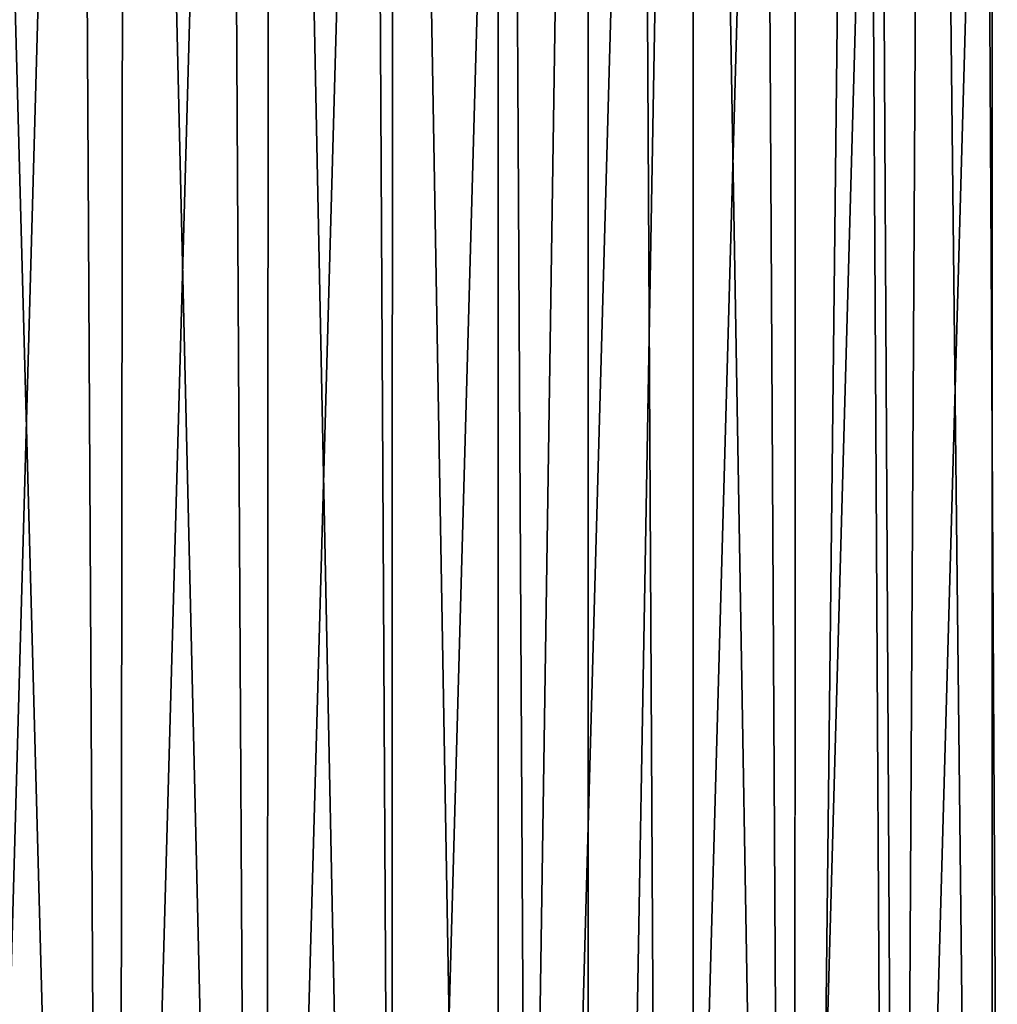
# Model space of a CAD drawing. Header units: metres. Extents: x -23 to 23, y -134 to 23.
# Tile 69 of 88: x 8.43 to 15.96, y -1.45 to 6.14. Entities that reach past the tile are written whole.
import ezdxf

# ---------------------------------------------------------------- set-up
doc = ezdxf.new("R2010")
doc.units = ezdxf.units.M
doc.layers.add('solid_509541_115_SW0003', color=7, linetype='CONTINUOUS')

msp = doc.modelspace()

# ---------------------------------------------------------------- linework, layer by layer
at = {"layer": 'solid_509541_115_SW0003'}
for points in [[(7.929282, 23.347658), (9.185718, -23.295191), (7.852557, -23.350609)], [(9.235673, 23.292948), (9.185718, -23.295191), (7.929282, 23.347658)], [(9.235673, 23.292948), (10.322398, -23.24119), (9.185718, -23.295191)], [(10.351624, 23.239717), (10.322398, -23.24119), (9.235673, 23.292948)], [(10.351624, 23.239717), (11.289398, -23.190483), (10.322398, -23.24119)], [(11.303369, 23.189718), (11.289398, -23.190483), (10.351624, 23.239717)], [(11.303369, 23.189718), (12.1105, -23.144178), (11.289398, -23.190483)], [(12.114659, 23.143936), (12.1105, -23.144178), (11.303369, 23.189718)], [(12.114659, 23.143936), (12.805935, 23.102457), (12.1105, -23.144178)], [(12.805935, 23.102457), (12.805934, -23.102457), (12.1105, -23.144178)], [(13.614415, 23.022997), (12.805934, -23.102457), (12.805935, 23.102457)], [(13.614415, 23.022997), (13.614155, -23.023029), (12.805934, -23.102457)], [(13.614415, 23.022997), (14.399119, -22.886789), (13.614155, -23.023029)], [(14.399816, 22.886635), (14.399119, -22.886789), (13.614415, 23.022997)], [(14.912878, 22.764664), (14.399119, -22.886789), (14.399816, 22.886635)], [(14.912878, 22.764664), (15.165898, -22.69478), (14.399119, -22.886789)], [(15.419049, 22.618229), (15.165898, -22.69478), (14.912878, 22.764664)], [(15.419049, 22.618229), (15.918517, -22.447569), (15.165898, -22.69478)], [(15.919298, 22.447287), (15.918517, -22.447569), (15.419049, 22.618229)], [(15.919298, 22.447287), (16.413803, -22.251926), (15.918517, -22.447569)], [(16.414274, 22.251736), (16.413803, -22.251926), (15.919298, 22.447287)], [(7.88797, -18.11706, 187.149994), (8.883162, 17.650421, 187.149994), (7.688474, 18.202618, 187.149994)], [(7.88797, -18.11706, 187.149994), (9.075988, -17.552046, 187.149994), (8.883162, 17.650421, 187.149994)], [(9.075988, -17.552046, 187.149994), (10.038331, 17.019976, 187.149994), (8.883162, 17.650421, 187.149994)], [(9.075988, -17.552046, 187.149994), (10.223892, -16.909168, 187.149994), (10.038331, 17.019976, 187.149994)], [(10.223892, -16.909168, 187.149994), (11.14887, 16.314106, 187.149994), (10.038331, 17.019976, 187.149994)], [(10.223892, -16.909168, 187.149994), (11.326807, -16.191078, 187.149994), (11.14887, 16.314106, 187.149994)], [(11.326807, -16.191078, 187.149994), (12.209924, 15.535927, 187.149994), (11.14887, 16.314106, 187.149994)], [(11.326807, -16.191078, 187.149994), (12.379462, -15.401174, 187.149994), (12.209924, 15.535927, 187.149994)], [(12.379462, -15.401174, 187.149994), (13.216844, 14.688855, 187.149994), (12.209924, 15.535927, 187.149994)], [(12.379462, -15.401174, 187.149994), (13.377067, -14.543088, 187.149994), (13.216844, 14.688855, 187.149994)], [(13.377067, -14.543088, 187.149994), (14.165213, 13.776591, 187.149994), (13.216844, 14.688855, 187.149994)], [(13.377067, -14.543088, 187.149994), (14.315274, -13.620585, 187.149994), (14.165213, 13.776591, 187.149994)], [(14.315274, -13.620585, 187.149994), (15.050851, 12.803119, 187.149994), (14.165213, 13.776591, 187.149994)], [(14.315274, -13.620585, 187.149994), (15.190076, -12.637615, 187.149994), (15.050851, 12.803119, 187.149994)], [(15.190076, -12.637615, 187.149994), (15.869747, 11.772804, 187.149994), (15.050851, 12.803119, 187.149994)], [(15.190076, -12.637615, 187.149994), (15.997638, -11.598429, 187.149994), (15.869747, 11.772804, 187.149994)], [(15.997638, -11.598429, 187.149994), (16.618151, 10.690396, 187.149994), (15.869747, 11.772804, 187.149994)]]:
    msp.add_3dface(points, dxfattribs=at)

doc.saveas('drawing.dxf')
